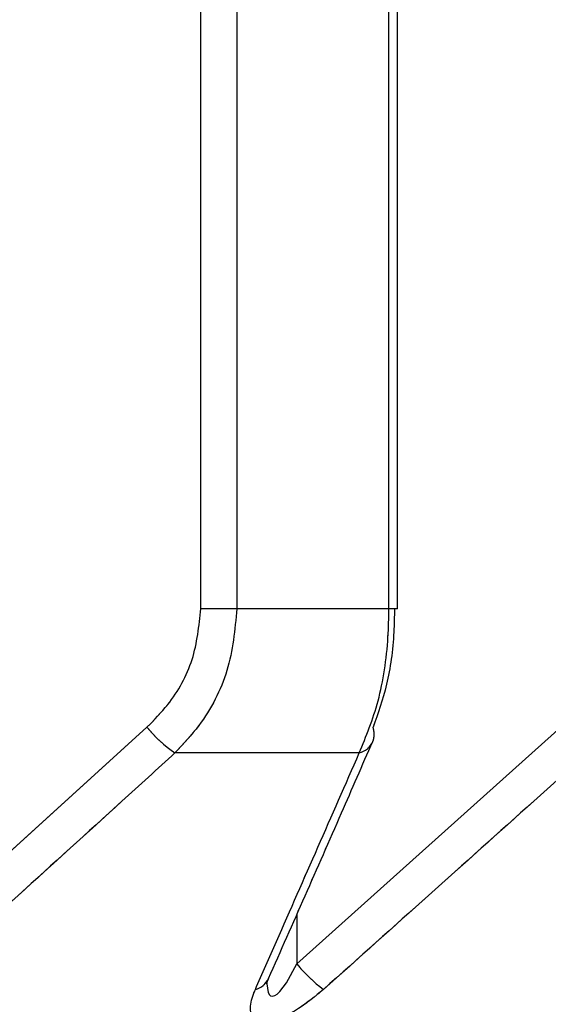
# Model space of a CAD drawing. Header units: inches. Extents: x 0.1 to 16.9, y 0.1 to 10.9.
# Tile 52 of 235: x 6.456229 to 6.456705, y 2.443113 to 2.444. Entities that reach past the tile are written whole.
import ezdxf

# ---------------------------------------------------------------- set-up
doc = ezdxf.new("R2010")
doc.units = ezdxf.units.IN
doc.header["$MEASUREMENT"] = 0
doc.linetypes.add('PHANTOM', pattern=[0.49999999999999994, 0.25, -0.05, 0.05, -0.05, 0.05, -0.05])

msp = doc.modelspace()

# ---------------------------------------------------------------- linework, layer by layer
at = {"color": 7, "linetype": 'Continuous', "lineweight": 25}
for p, q in [((6.456392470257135, 2.443469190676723), (6.456392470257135, 2.447858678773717)), ((6.456424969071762, 2.447858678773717), (6.456424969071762, 2.443469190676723)), ((6.456561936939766, 2.443469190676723), (6.456561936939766, 2.447858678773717)), ((6.456569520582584, 2.443469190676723), (6.456569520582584, 2.447858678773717)), ((6.456424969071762, 2.443469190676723), (6.456392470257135, 2.443469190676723)), ((6.456561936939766, 2.443469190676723), (6.456424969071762, 2.443469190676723)), ((6.456569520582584, 2.443469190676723), (6.456561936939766, 2.443469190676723)), ((6.456109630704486, 2.443149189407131), (6.456344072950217, 2.443362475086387)), ((6.456478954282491, 2.443149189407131), (6.456716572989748, 2.443362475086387)), ((6.456535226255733, 2.443339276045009), (6.456369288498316, 2.443339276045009)), ((6.456478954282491, 2.443193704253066), (6.456478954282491, 2.443149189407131))]:
    msp.add_line(p, q, dxfattribs=at)
at = {"color": 7, "linetype": 'PHANTOM', "lineweight": 18}
for p, q in [((6.456392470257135, 2.443469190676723), (6.456392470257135, 2.447858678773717)), ((6.456392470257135, 2.443469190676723), (6.456392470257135, 2.447858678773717)), ((6.456392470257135, 2.443469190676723), (6.456392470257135, 2.447858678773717)), ((6.456424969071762, 2.447858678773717), (6.456424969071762, 2.443469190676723)), ((6.456424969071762, 2.447858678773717), (6.456424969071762, 2.443469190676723)), ((6.456424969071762, 2.447858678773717), (6.456424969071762, 2.443469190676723)), ((6.456561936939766, 2.443469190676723), (6.456561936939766, 2.447858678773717)), ((6.456561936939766, 2.443469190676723), (6.456561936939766, 2.447858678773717)), ((6.456561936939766, 2.443469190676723), (6.456561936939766, 2.447858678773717)), ((6.456569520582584, 2.443469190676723), (6.456569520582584, 2.447858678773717)), ((6.456569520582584, 2.443469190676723), (6.456569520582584, 2.447858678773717)), ((6.456569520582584, 2.443469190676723), (6.456569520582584, 2.447858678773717)), ((6.456424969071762, 2.443469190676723), (6.456392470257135, 2.443469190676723)), ((6.456424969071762, 2.443469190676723), (6.456392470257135, 2.443469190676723)), ((6.456424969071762, 2.443469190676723), (6.456392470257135, 2.443469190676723)), ((6.456561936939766, 2.443469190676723), (6.456424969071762, 2.443469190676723)), ((6.456561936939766, 2.443469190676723), (6.456424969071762, 2.443469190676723)), ((6.456561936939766, 2.443469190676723), (6.456424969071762, 2.443469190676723)), ((6.456569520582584, 2.443469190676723), (6.456561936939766, 2.443469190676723)), ((6.456569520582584, 2.443469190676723), (6.456561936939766, 2.443469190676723)), ((6.456569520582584, 2.443469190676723), (6.456561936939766, 2.443469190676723)), ((6.456109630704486, 2.443149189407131), (6.456344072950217, 2.443362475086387)), ((6.456109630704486, 2.443149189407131), (6.456344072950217, 2.443362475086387)), ((6.456109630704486, 2.443149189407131), (6.456344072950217, 2.443362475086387)), ((6.456478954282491, 2.443149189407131), (6.456716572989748, 2.443362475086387)), ((6.456478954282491, 2.443149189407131), (6.456716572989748, 2.443362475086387)), ((6.456478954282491, 2.443149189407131), (6.456716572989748, 2.443362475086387)), ((6.456535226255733, 2.443339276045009), (6.456369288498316, 2.443339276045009)), ((6.456535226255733, 2.443339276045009), (6.456369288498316, 2.443339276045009)), ((6.456535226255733, 2.443339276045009), (6.456369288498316, 2.443339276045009)), ((6.456478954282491, 2.443193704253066), (6.456478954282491, 2.443149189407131)), ((6.456478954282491, 2.443193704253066), (6.456478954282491, 2.443149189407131)), ((6.456478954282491, 2.443193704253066), (6.456478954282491, 2.443149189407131))]:
    msp.add_line(p, q, dxfattribs=at)
at = {"color": 7, "linetype": 'Continuous', "lineweight": 25, "flags": 128}
msp.add_lwpolyline([(6.456452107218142, 2.443132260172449), (6.456452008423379, 2.443131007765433), (6.456453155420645, 2.443123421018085), (6.45645437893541, 2.443121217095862), (6.456455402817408, 2.443120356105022), (6.456457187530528, 2.443119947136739), (6.456459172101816, 2.443120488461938), (6.456461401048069, 2.443121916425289), (6.456463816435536, 2.443124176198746), (6.456469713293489, 2.443131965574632), (6.456478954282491, 2.443149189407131), (6.456478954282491, 2.443149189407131)], dxfattribs=at)
at = {"color": 7, "linetype": 'PHANTOM', "lineweight": 18, "flags": 128}
msp.add_lwpolyline([(6.456452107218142, 2.443132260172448), (6.456452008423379, 2.443131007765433), (6.456453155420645, 2.443123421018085), (6.45645437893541, 2.443121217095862), (6.456455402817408, 2.443120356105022), (6.456457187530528, 2.443119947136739), (6.456459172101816, 2.443120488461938), (6.456461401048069, 2.443121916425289), (6.456463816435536, 2.443124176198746), (6.456469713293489, 2.443131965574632), (6.456478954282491, 2.443149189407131), (6.456478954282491, 2.443149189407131)], dxfattribs=at)
msp.add_lwpolyline([(6.456452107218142, 2.443132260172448), (6.456452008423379, 2.443131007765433), (6.456453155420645, 2.443123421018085), (6.45645437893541, 2.443121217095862), (6.456455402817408, 2.443120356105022), (6.456457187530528, 2.443119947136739), (6.456459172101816, 2.443120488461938), (6.456461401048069, 2.443121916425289), (6.456463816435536, 2.443124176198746), (6.456469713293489, 2.443131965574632), (6.456478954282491, 2.443149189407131), (6.456478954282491, 2.443149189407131)], dxfattribs=at)
msp.add_lwpolyline([(6.456452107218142, 2.443132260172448), (6.456452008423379, 2.443131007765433), (6.456453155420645, 2.443123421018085), (6.45645437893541, 2.443121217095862), (6.456455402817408, 2.443120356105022), (6.456457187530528, 2.443119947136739), (6.456459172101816, 2.443120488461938), (6.456461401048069, 2.443121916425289), (6.456463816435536, 2.443124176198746), (6.456469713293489, 2.443131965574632), (6.456478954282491, 2.443149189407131), (6.456478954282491, 2.443149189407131)], dxfattribs=at)
at = {"color": 7, "linetype": 'Continuous', "lineweight": 25}
for centre, radius, start, end in [((6.456436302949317, 2.443437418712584), 0.0001188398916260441, 219.096385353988, 235.6736884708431), ((6.456530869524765, 2.443356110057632), 1.788304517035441e-05, 338.4260936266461, 20.85016637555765), ((6.456530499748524, 2.443357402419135), 1.873246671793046e-05, 284.6146229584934, 335.1642651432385), ((6.456594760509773, 2.443244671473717), 0.0001500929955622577, 219.5055316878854, 232.2525822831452), ((6.456436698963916, 2.443144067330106), 1.87372357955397e-05, 285.2556167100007, 334.6027701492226)]:
    msp.add_arc(centre, radius, start, end, dxfattribs=at)
at = {"color": 7, "linetype": 'PHANTOM', "lineweight": 18}
for centre, radius, start, end in [((6.456436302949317, 2.443437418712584), 0.0001188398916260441, 219.096385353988, 235.6736884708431), ((6.456436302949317, 2.443437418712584), 0.0001188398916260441, 219.096385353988, 235.6736884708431), ((6.456436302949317, 2.443437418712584), 0.0001188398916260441, 219.096385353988, 235.6736884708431), ((6.456530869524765, 2.443356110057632), 1.788304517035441e-05, 338.4260936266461, 20.85016637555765), ((6.456530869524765, 2.443356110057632), 1.788304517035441e-05, 338.4260936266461, 20.85016637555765), ((6.456530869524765, 2.443356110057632), 1.788304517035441e-05, 338.4260936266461, 20.85016637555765), ((6.456530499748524, 2.443357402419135), 1.873246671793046e-05, 284.6146229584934, 335.1642651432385), ((6.456530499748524, 2.443357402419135), 1.873246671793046e-05, 284.6146229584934, 335.1642651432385), ((6.456530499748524, 2.443357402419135), 1.873246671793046e-05, 284.6146229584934, 335.1642651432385), ((6.456594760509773, 2.443244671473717), 0.0001500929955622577, 219.5055316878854, 232.2525822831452), ((6.456594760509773, 2.443244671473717), 0.0001500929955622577, 219.5055316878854, 232.2525822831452), ((6.456594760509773, 2.443244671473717), 0.0001500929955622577, 219.5055316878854, 232.2525822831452), ((6.456436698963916, 2.443144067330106), 1.87372357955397e-05, 285.2556167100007, 334.6027701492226), ((6.456436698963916, 2.443144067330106), 1.87372357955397e-05, 285.2556167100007, 334.6027701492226), ((6.456436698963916, 2.443144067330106), 1.87372357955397e-05, 285.2556167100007, 334.6027701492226)]:
    msp.add_arc(centre, radius, start, end, dxfattribs=at)
at = {"color": 7, "linetype": 'Continuous', "lineweight": 25}
for points, knots in [([(6.456344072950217, 2.443362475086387), (6.456350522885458, 2.443369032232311), (6.456367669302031, 2.443386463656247), (6.456387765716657, 2.443422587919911), (6.456390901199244, 2.443453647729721), (6.456392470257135, 2.443469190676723)], [0, 0, 0, 0, 0.2315050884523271, 0.6154298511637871, 1, 1, 1, 1]), ([(6.456424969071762, 2.443469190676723), (6.456423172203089, 2.443450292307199), (6.456419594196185, 2.44341266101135), (6.456396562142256, 2.4433686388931), (6.456376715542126, 2.443347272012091), (6.456369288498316, 2.443339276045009)], [0, 0, 0, 0, 0.3869935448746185, 0.7705992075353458, 1, 1, 1, 1]), ([(6.456535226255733, 2.443339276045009), (6.45654138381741, 2.443354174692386), (6.45655378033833, 2.443384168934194), (6.456561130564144, 2.443431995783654), (6.456561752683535, 2.443460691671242), (6.456561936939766, 2.443469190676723)], [0, 0, 0, 0, 0.4099050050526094, 0.8252285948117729, 1, 1, 1, 1]), ([(6.456566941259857, 2.443469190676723), (6.456566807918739, 2.443462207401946), (6.456566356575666, 2.443438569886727), (6.456560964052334, 2.443399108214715), (6.456552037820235, 2.443374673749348), (6.456547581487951, 2.443362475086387)], [0, 0, 0, 0, 0.1735354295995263, 0.5873958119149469, 1, 1, 1, 1]), ([(6.456453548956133, 2.44313606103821), (6.456475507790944, 2.443185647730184), (6.456506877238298, 2.443256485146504), (6.456537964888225, 2.443328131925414), (6.456547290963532, 2.443349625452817)], [0, 0, 0, 0, 0.7000070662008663, 1, 1, 1, 1]), ([(6.456369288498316, 2.443339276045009), (6.456353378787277, 2.443324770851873), (6.456275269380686, 2.443253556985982), (6.456196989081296, 2.443182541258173), (6.456134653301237, 2.443125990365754)], [0, 0, 0, 0, 0.2036849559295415, 1, 1, 1, 1]), ([(6.456441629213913, 2.443125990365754), (6.456447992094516, 2.443140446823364), (6.456479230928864, 2.443211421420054), (6.45651040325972, 2.443282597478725), (6.456535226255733, 2.443339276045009)], [0, 0, 0, 0, 0.203684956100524, 1, 1, 1, 1]), ([(6.456740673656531, 2.443339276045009), (6.456724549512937, 2.443324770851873), (6.456645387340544, 2.443253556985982), (6.456566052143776, 2.443182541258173), (6.456502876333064, 2.443125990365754)], [0, 0, 0, 0, 0.2036849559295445, 1, 1, 1, 1]), ([(6.456451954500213, 2.443131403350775), (6.456451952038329, 2.443131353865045), (6.456451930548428, 2.443130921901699), (6.456452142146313, 2.443132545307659), (6.456453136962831, 2.443134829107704), (6.456453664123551, 2.443136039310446)], [0, 0, 0, 0, 0.05733436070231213, 0.5004744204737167, 1, 1, 1, 1]), ([(6.456502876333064, 2.443125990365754), (6.456495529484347, 2.443119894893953), (6.456483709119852, 2.443110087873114), (6.456466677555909, 2.443100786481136), (6.456454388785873, 2.443096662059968), (6.456445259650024, 2.443096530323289), (6.456439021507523, 2.443100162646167), (6.456436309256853, 2.443108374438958), (6.456438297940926, 2.443118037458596), (6.45644106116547, 2.443124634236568), (6.456441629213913, 2.443125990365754)], [0, 0, 0, 0, 0.2086143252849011, 0.3356401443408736, 0.4424206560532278, 0.5496604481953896, 0.6478447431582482, 0.7774633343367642, 0.9542521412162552, 1, 1, 1, 1])]:
    msp.add_open_spline(points, degree=3, knots=knots, dxfattribs=at)
at = {"color": 7, "linetype": 'PHANTOM', "lineweight": 18}
for points, knots in [([(6.456344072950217, 2.443362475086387), (6.456350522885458, 2.443369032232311), (6.456367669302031, 2.443386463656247), (6.456387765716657, 2.44342258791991), (6.456390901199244, 2.443453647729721), (6.456392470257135, 2.443469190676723)], [0, 0, 0, 0, 0.231505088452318, 0.6154298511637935, 1, 1, 1, 1]), ([(6.456344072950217, 2.443362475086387), (6.456350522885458, 2.443369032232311), (6.456367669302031, 2.443386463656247), (6.456387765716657, 2.44342258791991), (6.456390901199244, 2.443453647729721), (6.456392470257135, 2.443469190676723)], [0, 0, 0, 0, 0.231505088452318, 0.6154298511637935, 1, 1, 1, 1]), ([(6.456344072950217, 2.443362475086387), (6.456350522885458, 2.443369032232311), (6.456367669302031, 2.443386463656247), (6.456387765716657, 2.44342258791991), (6.456390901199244, 2.443453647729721), (6.456392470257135, 2.443469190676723)], [0, 0, 0, 0, 0.231505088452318, 0.6154298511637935, 1, 1, 1, 1]), ([(6.456424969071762, 2.443469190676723), (6.456423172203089, 2.443450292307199), (6.456419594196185, 2.443412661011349), (6.456396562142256, 2.4433686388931), (6.456376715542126, 2.443347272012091), (6.456369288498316, 2.443339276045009)], [0, 0, 0, 0, 0.3869935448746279, 0.7705992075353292, 1, 1, 1, 1]), ([(6.456424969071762, 2.443469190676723), (6.456423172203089, 2.443450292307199), (6.456419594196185, 2.443412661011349), (6.456396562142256, 2.4433686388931), (6.456376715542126, 2.443347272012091), (6.456369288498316, 2.443339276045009)], [0, 0, 0, 0, 0.3869935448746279, 0.7705992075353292, 1, 1, 1, 1]), ([(6.456424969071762, 2.443469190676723), (6.456423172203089, 2.443450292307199), (6.456419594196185, 2.443412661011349), (6.456396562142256, 2.4433686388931), (6.456376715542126, 2.443347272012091), (6.456369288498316, 2.443339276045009)], [0, 0, 0, 0, 0.3869935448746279, 0.7705992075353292, 1, 1, 1, 1]), ([(6.456535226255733, 2.443339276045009), (6.45654138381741, 2.443354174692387), (6.45655378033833, 2.443384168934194), (6.456561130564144, 2.443431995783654), (6.456561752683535, 2.443460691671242), (6.456561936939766, 2.443469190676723)], [0, 0, 0, 0, 0.4099050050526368, 0.8252285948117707, 0.9999999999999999, 0.9999999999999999, 0.9999999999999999, 0.9999999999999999]), ([(6.456535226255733, 2.443339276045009), (6.45654138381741, 2.443354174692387), (6.45655378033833, 2.443384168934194), (6.456561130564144, 2.443431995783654), (6.456561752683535, 2.443460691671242), (6.456561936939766, 2.443469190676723)], [0, 0, 0, 0, 0.4099050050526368, 0.8252285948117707, 0.9999999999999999, 0.9999999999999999, 0.9999999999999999, 0.9999999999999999]), ([(6.456535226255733, 2.443339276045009), (6.45654138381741, 2.443354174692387), (6.45655378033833, 2.443384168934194), (6.456561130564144, 2.443431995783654), (6.456561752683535, 2.443460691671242), (6.456561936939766, 2.443469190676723)], [0, 0, 0, 0, 0.4099050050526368, 0.8252285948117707, 0.9999999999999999, 0.9999999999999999, 0.9999999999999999, 0.9999999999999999]), ([(6.456566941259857, 2.443469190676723), (6.456566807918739, 2.443462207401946), (6.456566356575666, 2.443438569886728), (6.456560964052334, 2.443399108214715), (6.456552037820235, 2.443374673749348), (6.456547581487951, 2.443362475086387)], [0, 0, 0, 0, 0.1735354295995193, 0.5873958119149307, 1, 1, 1, 1]), ([(6.456566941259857, 2.443469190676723), (6.456566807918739, 2.443462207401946), (6.456566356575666, 2.443438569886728), (6.456560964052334, 2.443399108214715), (6.456552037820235, 2.443374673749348), (6.456547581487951, 2.443362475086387)], [0, 0, 0, 0, 0.1735354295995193, 0.5873958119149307, 1, 1, 1, 1]), ([(6.456566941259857, 2.443469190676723), (6.456566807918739, 2.443462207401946), (6.456566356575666, 2.443438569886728), (6.456560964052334, 2.443399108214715), (6.456552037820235, 2.443374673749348), (6.456547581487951, 2.443362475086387)], [0, 0, 0, 0, 0.1735354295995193, 0.5873958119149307, 1, 1, 1, 1]), ([(6.456453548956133, 2.44313606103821), (6.456475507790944, 2.443185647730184), (6.456506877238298, 2.443256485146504), (6.456537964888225, 2.443328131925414), (6.456547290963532, 2.443349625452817)], [0, 0, 0, 0, 0.7000070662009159, 1, 1, 1, 1]), ([(6.456453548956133, 2.443136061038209), (6.456475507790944, 2.443185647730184), (6.456506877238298, 2.443256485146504), (6.456537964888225, 2.443328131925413), (6.456547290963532, 2.443349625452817)], [0, 0, 0, 0, 0.7000070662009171, 1, 1, 1, 1]), ([(6.456453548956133, 2.44313606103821), (6.456475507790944, 2.443185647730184), (6.456506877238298, 2.443256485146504), (6.456537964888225, 2.443328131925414), (6.456547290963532, 2.443349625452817)], [0, 0, 0, 0, 0.7000070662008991, 1, 1, 1, 1]), ([(6.456369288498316, 2.443339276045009), (6.456353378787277, 2.443324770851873), (6.456275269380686, 2.443253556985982), (6.456196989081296, 2.443182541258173), (6.456134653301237, 2.443125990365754)], [0, 0, 0, 0, 0.2036849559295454, 1, 1, 1, 1]), ([(6.456369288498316, 2.443339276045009), (6.456353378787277, 2.443324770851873), (6.456275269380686, 2.443253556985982), (6.456196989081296, 2.443182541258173), (6.456134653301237, 2.443125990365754)], [0, 0, 0, 0, 0.2036849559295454, 1, 1, 1, 1]), ([(6.456369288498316, 2.443339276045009), (6.456353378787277, 2.443324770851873), (6.456275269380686, 2.443253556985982), (6.456196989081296, 2.443182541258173), (6.456134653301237, 2.443125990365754)], [0, 0, 0, 0, 0.2036849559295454, 1, 1, 1, 1]), ([(6.456441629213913, 2.443125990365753), (6.456447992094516, 2.443140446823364), (6.456479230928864, 2.443211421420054), (6.45651040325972, 2.443282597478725), (6.456535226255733, 2.443339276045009)], [0, 0, 0, 0, 0.2036849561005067, 1, 1, 1, 1]), ([(6.456441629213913, 2.443125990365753), (6.456447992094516, 2.443140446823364), (6.456479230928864, 2.443211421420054), (6.45651040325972, 2.443282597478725), (6.456535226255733, 2.443339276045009)], [0, 0, 0, 0, 0.2036849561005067, 1, 1, 1, 1]), ([(6.456441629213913, 2.443125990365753), (6.456447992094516, 2.443140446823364), (6.456479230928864, 2.443211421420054), (6.45651040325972, 2.443282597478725), (6.456535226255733, 2.443339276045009)], [0, 0, 0, 0, 0.2036849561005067, 1, 1, 1, 1]), ([(6.456740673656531, 2.443339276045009), (6.456724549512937, 2.443324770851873), (6.456645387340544, 2.443253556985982), (6.456566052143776, 2.443182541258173), (6.456502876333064, 2.443125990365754)], [0, 0, 0, 0, 0.2036849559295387, 1, 1, 1, 1]), ([(6.456740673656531, 2.443339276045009), (6.456724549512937, 2.443324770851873), (6.456645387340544, 2.443253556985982), (6.456566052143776, 2.443182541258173), (6.456502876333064, 2.443125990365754)], [0, 0, 0, 0, 0.2036849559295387, 1, 1, 1, 1]), ([(6.456740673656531, 2.443339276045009), (6.456724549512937, 2.443324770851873), (6.456645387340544, 2.443253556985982), (6.456566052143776, 2.443182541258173), (6.456502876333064, 2.443125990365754)], [0, 0, 0, 0, 0.2036849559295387, 1, 1, 1, 1]), ([(6.456451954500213, 2.443131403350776), (6.456451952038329, 2.443131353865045), (6.456451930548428, 2.443130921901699), (6.456452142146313, 2.443132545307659), (6.456453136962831, 2.443134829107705), (6.456453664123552, 2.443136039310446)], [0, 0, 0, 0, 0.05733436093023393, 0.5004744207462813, 1, 1, 1, 1]), ([(6.456451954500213, 2.443131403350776), (6.456451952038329, 2.443131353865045), (6.456451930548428, 2.4431309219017), (6.456452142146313, 2.443132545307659), (6.456453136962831, 2.443134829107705), (6.456453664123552, 2.443136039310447)], [0, 0, 0, 0, 0.05733436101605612, 0.5004744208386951, 1, 1, 1, 1]), ([(6.456451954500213, 2.443131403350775), (6.456451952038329, 2.443131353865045), (6.456451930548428, 2.443130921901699), (6.456452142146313, 2.443132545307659), (6.456453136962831, 2.443134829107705), (6.456453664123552, 2.443136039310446)], [0, 0, 0, 0, 0.05733436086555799, 0.5004744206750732, 1, 1, 1, 1]), ([(6.456502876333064, 2.443125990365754), (6.456495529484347, 2.443119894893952), (6.456483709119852, 2.443110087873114), (6.456466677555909, 2.443100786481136), (6.456454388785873, 2.443096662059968), (6.456445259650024, 2.443096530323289), (6.456439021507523, 2.443100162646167), (6.456436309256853, 2.443108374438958), (6.456438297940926, 2.443118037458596), (6.45644106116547, 2.443124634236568), (6.456441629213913, 2.443125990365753)], [0, 0, 0, 0, 0.208614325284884, 0.3356401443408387, 0.4424206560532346, 0.5496604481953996, 0.6478447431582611, 0.7774633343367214, 0.9542521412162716, 1, 1, 1, 1]), ([(6.456502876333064, 2.443125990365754), (6.456495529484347, 2.443119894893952), (6.456483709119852, 2.443110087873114), (6.456466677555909, 2.443100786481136), (6.456454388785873, 2.443096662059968), (6.456445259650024, 2.443096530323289), (6.456439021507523, 2.443100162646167), (6.456436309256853, 2.443108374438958), (6.456438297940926, 2.443118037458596), (6.45644106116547, 2.443124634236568), (6.456441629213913, 2.443125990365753)], [0, 0, 0, 0, 0.208614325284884, 0.3356401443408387, 0.4424206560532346, 0.5496604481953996, 0.6478447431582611, 0.7774633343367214, 0.9542521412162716, 1, 1, 1, 1]), ([(6.456502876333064, 2.443125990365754), (6.456495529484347, 2.443119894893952), (6.456483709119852, 2.443110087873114), (6.456466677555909, 2.443100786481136), (6.456454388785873, 2.443096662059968), (6.456445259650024, 2.443096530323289), (6.456439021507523, 2.443100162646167), (6.456436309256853, 2.443108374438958), (6.456438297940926, 2.443118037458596), (6.45644106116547, 2.443124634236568), (6.456441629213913, 2.443125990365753)], [0, 0, 0, 0, 0.208614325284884, 0.3356401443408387, 0.4424206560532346, 0.5496604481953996, 0.6478447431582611, 0.7774633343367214, 0.9542521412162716, 1, 1, 1, 1])]:
    msp.add_open_spline(points, degree=3, knots=knots, dxfattribs=at)

doc.saveas('drawing.dxf')
